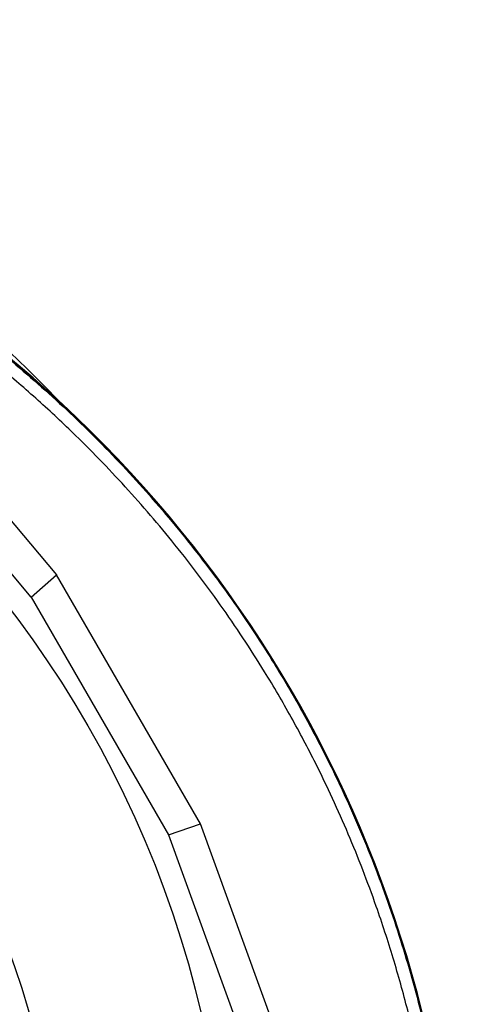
# Model space of a CAD drawing. Header units: millimetres. Extents: x 657 to 1271, y 1189 to 1929.
# Tile 15 of 15: x 1164 to 1271, y 1690 to 1929. Entities that reach past the tile are written whole.
import ezdxf

# ---------------------------------------------------------------- set-up
doc = ezdxf.new("R2010")
doc.units = ezdxf.units.MM

msp = doc.modelspace()

# ---------------------------------------------------------------- linework, layer by layer
at = {"color": 7, "linetype": 'Continuous', "lineweight": 25}
for p, q in [((1136.78, 1837.15), (1172.91, 1794.15)), ((1166.75, 1788.73), (1128.15, 1834.67)), ((1166.75, 1788.73), (1172.91, 1794.15)), ((1207.86, 1733.62), (1172.91, 1794.15)), ((1166.75, 1788.73), (1200.09, 1730.98)), ((1200.09, 1730.98), (1207.86, 1733.62)), ((1227.04, 1680.82), (1207.86, 1733.62)), ((1200.09, 1730.98), (1220.57, 1674.59))]:
    msp.add_line(p, q, dxfattribs=at)
for radius in [258.01, 217.51, 211.5, 210.51]:
    msp.add_circle((956.74, 1628.99), radius, dxfattribs=at)
for centre, radius, start, end in [((956.74, 1628.99), 300, 43.6693, 246.6797), ((969.74, 1614.81), 301, 3.998, 61.7441), ((969.74, 1614.81), 300.84, 3.998, 61.5984)]:
    msp.add_arc(centre, radius, start, end, dxfattribs=at)
at = {"color": 8, "linetype": 'Continuous', "lineweight": 25}
for points, knots in [([(1112.79, 1879.22), (1117.77, 1876.46), (1126.37, 1871.68), (1138.1, 1864.06), (1150.02, 1855.67), (1163.18, 1845.3), (1177.36, 1832.61), (1190.79, 1818.95), (1203.37, 1804.44), (1214.96, 1789.22), (1224.38, 1775.06), (1231.99, 1762.18), (1239.13, 1748.8), (1246.49, 1732.99), (1253.58, 1714.75), (1259.43, 1696.21), (1263.56, 1679.47), (1266.4, 1664.58), (1268.29, 1651.56), (1269.62, 1638.41), (1270.38, 1625.12), (1270.63, 1609.58), (1270, 1591.79), (1268.26, 1574.05), (1265.6, 1556.44), (1262.03, 1538.98), (1257.37, 1521.73), (1252.48, 1506.8), (1247.7, 1494.05), (1242.36, 1481.45), (1236.45, 1469.01), (1229.44, 1455.76), (1221.16, 1441.79), (1211.45, 1427.26), (1200.85, 1413.13), (1189.39, 1399.5), (1176.98, 1386.31), (1163.73, 1373.76), (1152.05, 1363.78), (1142.24, 1356.36), (1137.39, 1352.54), (1134.96, 1350.64)], [0, 0, 0, 0, 0.027045, 0.046713, 0.06638, 0.096291, 0.126202, 0.156707, 0.187212, 0.21736, 0.247508, 0.26794, 0.288373, 0.319532, 0.350692, 0.38125, 0.411808, 0.432523, 0.453237, 0.474266, 0.495295, 0.51642, 0.548095, 0.579769, 0.60101, 0.632684, 0.664358, 0.68581, 0.707262, 0.729025, 0.750788, 0.772651, 0.80017, 0.827893, 0.855616, 0.88403, 0.912444, 0.941565, 0.970686, 0.985344, 1, 1, 1, 1]), ([(1133.07, 1352.93), (1133.07, 1352.93), (1135.32, 1354.78), (1139.95, 1358.31), (1149.23, 1365.36), (1160.37, 1374.76), (1173.22, 1386.77), (1185.44, 1399.56), (1197.06, 1413.17), (1207.97, 1427.5), (1218.14, 1442.57), (1227.72, 1458.68), (1236.59, 1475.84), (1243.72, 1492.04), (1249.23, 1506.59), (1253.48, 1519.4), (1257.2, 1532.43), (1260.37, 1545.7), (1262.95, 1558.96), (1264.95, 1572.16), (1266.38, 1585.31), (1267.26, 1598.53), (1267.65, 1613.76), (1267.22, 1630.94), (1265.75, 1647.95), (1263.65, 1662.81), (1261.27, 1675.62), (1258.32, 1688.37), (1254.78, 1701.06), (1250.1, 1715.39), (1243.97, 1731.23), (1236.91, 1746.51), (1229.99, 1759.61), (1222.41, 1772.57), (1212.89, 1786.97), (1201.3, 1802.23), (1188.98, 1816.48), (1177.44, 1828.28), (1166.77, 1838.11), (1155.54, 1847.62), (1142.06, 1857.8), (1128.2, 1867.11), (1119.21, 1872.15), (1115.76, 1874.09)], [0, 0, 0, 0, 0, 0.014067, 0.028136, 0.05631, 0.084484, 0.113113, 0.141742, 0.17093, 0.200118, 0.229545, 0.261476, 0.293407, 0.315032, 0.336658, 0.358597, 0.380537, 0.402577, 0.423823, 0.445069, 0.466463, 0.487857, 0.51866, 0.549462, 0.570329, 0.591197, 0.612379, 0.633561, 0.654846, 0.685218, 0.71559, 0.736174, 0.756757, 0.788147, 0.819537, 0.849319, 0.8791, 0.899266, 0.919432, 0.950164, 0.980895, 1, 1, 1, 1])]:
    msp.add_open_spline(points, degree=3, knots=knots, dxfattribs=at)

doc.saveas('drawing.dxf')
